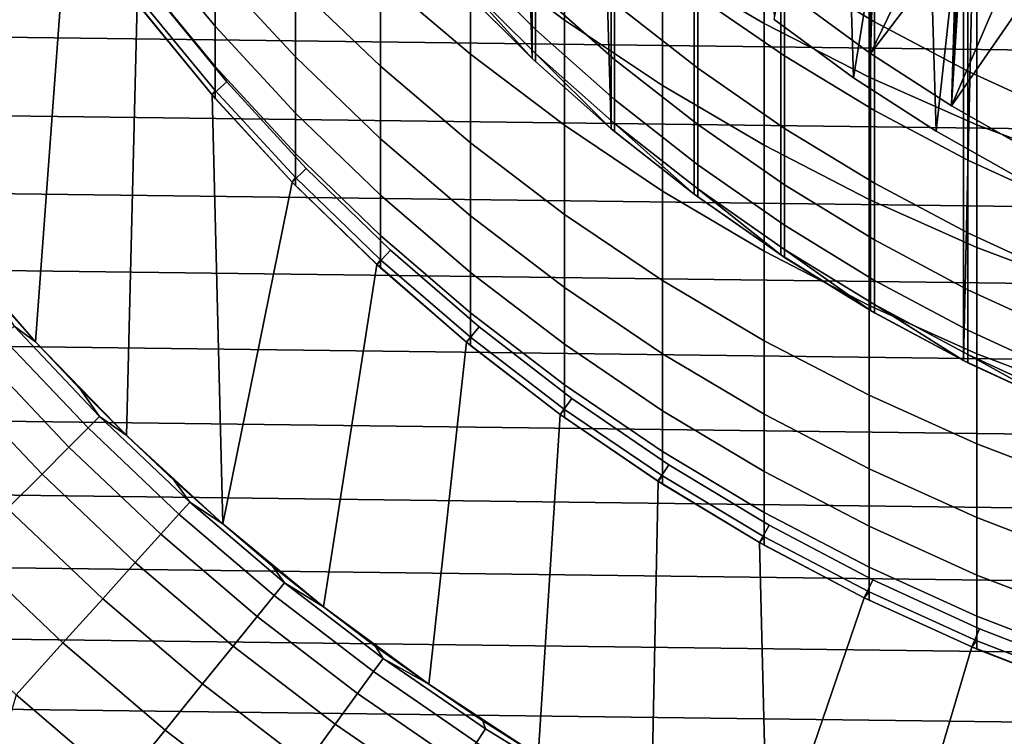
# Model space of a CAD drawing. Header units: metres. Extents: x -28 to 70, y -218 to 28.
# Tile 13 of 256: x -8.91 to -3.92, y -210.12 to -206.5. Entities that reach past the tile are written whole.
import ezdxf

# ---------------------------------------------------------------- set-up
doc = ezdxf.new("R2010")
doc.units = ezdxf.units.M
doc.layers.add('solid_10_261_432_XXX', color=7, linetype='CONTINUOUS')

msp = doc.modelspace()

# ---------------------------------------------------------------- linework, layer by layer
at = {"layer": 'solid_10_261_432_XXX'}
for points in [[(-4.6, -207.967438, 346.299988), (-4.128985, -208.221405, 346.299988), (-4.128985, -191.778595, 346.299988), (-4.6, -192.032562, 346.299988)], [(-3.947367, -200.144165, 346.299988), (-4.128985, -191.778595, 346.299988), (-4.128985, -208.221405, 346.299988)], [(-5.05545, -207.686508, 346.299988), (-4.6, -207.967438, 346.299988), (-4.6, -192.032562, 346.299988), (-5.05545, -192.313492, 346.299988)], [(-5.493889, -207.379517, 346.299988), (-5.05545, -207.686508, 346.299988), (-5.05545, -192.313492, 346.299988), (-5.493889, -192.620483, 346.299988)], [(-5.913597, -207.047653, 346.299988), (-5.493889, -207.379517, 346.299988), (-5.493889, -192.620483, 346.299988), (-5.913597, -192.952347, 346.299988)], [(-3.385863, -207.523193, 328.299988), (-3.834031, -192.695023, 328.299988), (-4.267987, -192.939774, 328.299988), (-3.834031, -207.304977, 328.299988)], [(-4.601261, -206.666214, 340.299988), (-4.190503, -193.068207, 340.299988), (-3.764229, -192.827789, 340.299988), (-4.190503, -206.931793, 340.299988)], [(-3.947367, -199.855835, 340.299988), (-4.190503, -206.931793, 340.299988), (-3.764229, -192.827789, 340.299988)], [(-5.913597, -207.047653, 346.299988), (-5.913597, -192.952347, 346.299988), (-6.313457, -193.308197, 346.299988)], [(-3.834031, -207.304977, 328.299988), (-4.267987, -192.939774, 328.299988), (-4.686577, -193.210419, 328.299988), (-4.267987, -207.060226, 328.299988)], [(-4.99549, -206.376129, 340.299988), (-4.601261, -193.333786, 340.299988), (-4.190503, -193.068207, 340.299988), (-4.601261, -206.666214, 340.299988)], [(-4.267987, -207.060226, 328.299988), (-4.686577, -193.210419, 328.299988), (-5.087894, -193.505707, 328.299988), (-4.686577, -206.789581, 328.299988)], [(-6.313457, -206.691803, 346.299988), (-6.313457, -193.308197, 346.299988), (-6.691805, -193.686539, 346.299988)], [(-5.913597, -207.047653, 346.299988), (-6.313457, -193.308197, 346.299988), (-6.313457, -206.691803, 346.299988)], [(-4.686577, -206.789581, 328.299988), (-5.087894, -193.505707, 328.299988), (-5.470763, -193.824783, 328.299988), (-5.087894, -206.494293, 328.299988)], [(-6.313457, -206.691803, 346.299988), (-6.691805, -193.686539, 346.299988), (-6.691805, -206.313461, 346.299988)], [(-3.947367, -199.855835, 340.299988), (-3.947367, -200.144165, 340.299988), (-4.190503, -206.931793, 340.299988)], [(-3.947367, -200.144165, 340.299988), (-3.926296, -200.432068, 340.299988), (-4.190503, -206.931793, 340.299988)], [(-3.926296, -200.432068, 346.299988), (-3.947367, -200.144165, 346.299988), (-4.128985, -208.221405, 346.299988), (-3.643899, -208.447601, 346.299988)], [(-3.926296, -200.432068, 340.299988), (-3.884301, -200.717422, 340.299988), (-4.190503, -206.931793, 340.299988)], [(-3.884301, -200.717422, 346.299988), (-3.926296, -200.432068, 346.299988), (-3.643899, -208.447601, 346.299988)], [(-3.884301, -200.717422, 340.299988), (-3.821566, -200.999054, 340.299988), (-4.190503, -206.931793, 340.299988)], [(-3.738421, -201.275421, 340.299988), (-3.764229, -207.172211, 340.299988), (-4.190503, -206.931793, 340.299988), (-3.821566, -200.999054, 340.299988)], [(-4.46203, -205.393539, 330.299988), (-4.686481, -206.789658, 330.299988), (-5.087983, -206.494217, 330.299988), (-4.79177, -205.102829, 330.299988)], [(-8.667448, -205.926666, 327), (-8.991666, -205.422165, 327), (-9.263, -207.628677, 327), (-8.82868, -208.12738, 327)], [(-4.114472, -205.663132, 330.299988), (-4.26809, -207.060165, 330.299988), (-4.686481, -206.789658, 330.299988), (-4.46203, -205.393539, 330.299988)], [(-6.627111, -205.526917, 409.449127), (-6.627111, -206.138489, 406.53244), (-6.150862, -206.497116, 406.602478), (-6.150862, -205.883484, 409.529053)], [(-5.65451, -205.516693, 412.520447), (-5.65451, -206.212906, 409.602875), (-5.139678, -206.514099, 409.67038), (-5.139678, -205.815933, 412.596222)], [(-4.995481, -206.376144, 337.799988), (-4.601263, -206.666214, 337.799988), (-4.114469, -205.663132, 336.700012), (-4.29038, -205.531067, 336.700012)], [(-4.061356, -205.544189, 415.64505), (-4.061356, -206.326477, 412.725525), (-3.501391, -206.536118, 412.778625), (-3.501391, -205.752289, 415.703888)], [(15.980237, -206.495728, 225.5), (-16.138878, -206.090897, 225.5), (-16.28726, -205.68222, 225.5), (16.138878, -206.090897, 225.5)], [(-4.601263, -206.666214, 337.799988), (-3.93452, -205.789612, 336.700012), (-4.114469, -205.663132, 336.700012)], [(-3.750812, -205.910278, 330.299988), (-3.833928, -207.305038, 330.299988), (-4.26809, -207.060165, 330.299988), (-4.114472, -205.663132, 330.299988)], [(-4.57959, -205.976334, 406.500763), (-4.57959, -206.506485, 403.572784), (-5.036238, -206.23024, 403.526703), (-5.036238, -205.701447, 406.447052)], [(-8.301037, -205.783875, 397.508148), (-8.301037, -206.06633, 394.588898), (-7.920033, -206.528595, 394.627197), (-7.920033, -206.244919, 397.559174)], [(-7.0817, -205.753738, 406.457275), (-7.0817, -206.282791, 403.535461), (-6.627111, -206.669464, 403.599976), (-6.627111, -206.138489, 406.53244)], [(-5.139678, -205.815933, 412.596222), (-5.139678, -206.514099, 409.67038), (-4.608047, -206.786102, 409.731323), (-4.608047, -206.086151, 412.664673)], [(-4.601263, -206.666214, 337.799988), (-4.190511, -206.931778, 337.799988), (-3.750821, -205.910278, 336.700012), (-3.93452, -205.789612, 336.700012)], [(-7.920033, -205.880569, 400.482239), (-7.920033, -206.244919, 397.559174), (-7.513144, -206.683578, 397.607727), (-7.513144, -206.317719, 400.542847)], [(-7.513144, -205.871124, 403.466766), (-7.513144, -206.317719, 400.542847), (-7.0817, -206.731125, 400.600159), (-7.0817, -206.282791, 403.535461)], [(-6.150862, -205.883484, 409.529053), (-6.150862, -206.497116, 406.602478), (-5.65451, -206.828445, 406.667206), (-5.65451, -206.212906, 409.602875)], [(-8.314981, -206.411789, 327), (-8.667448, -205.926666, 327), (-8.82868, -208.12738, 327), (-8.367581, -208.601379, 327)], [(-5.036238, -206.23024, 403.526703), (-5.036238, -206.678345, 400.592865), (-5.475811, -206.375076, 400.550812), (-5.475811, -205.928238, 403.476288)], [(-4.190511, -206.931778, 337.799988), (-3.563346, -206.025162, 336.700012), (-3.750821, -205.910278, 336.700012)], [(-6.297833, -206.342056, 394.611755), (-6.297833, -206.544479, 391.678223), (-6.677495, -206.16713, 391.65741), (-6.677495, -205.965424, 394.580536)], [(-4.107415, -206.224655, 406.549255), (-4.107415, -206.756058, 403.614441), (-4.57959, -206.506485, 403.572784), (-4.57959, -205.976334, 406.500763)], [(-4.190511, -206.931778, 337.799988), (-3.764219, -207.172211, 337.799988), (-3.372288, -206.13414, 336.700012), (-3.563346, -206.025162, 336.700012)], [(-8.301037, -206.06633, 394.588898), (-8.301037, -206.268219, 391.662994), (-7.920033, -206.731384, 391.688538), (-7.920033, -206.528595, 394.627197)], [(-5.896819, -206.411896, 397.577667), (-5.896819, -206.69603, 394.641083), (-6.297833, -206.342056, 394.611755), (-6.297833, -206.058868, 397.538605)], [(-5.475811, -206.375076, 400.550812), (-5.475811, -206.741135, 397.614105), (-5.896819, -206.411896, 397.577667), (-5.896819, -206.046967, 400.50531)], [(15.811432, -206.896454, 225.5), (-15.980238, -206.495728, 225.5), (-16.138878, -206.090897, 225.5), (15.980237, -206.495728, 225.5)], [(-4.608047, -206.086151, 412.664673), (-4.608047, -206.786102, 409.731323), (-4.061356, -207.028015, 409.785553), (-4.061356, -206.326477, 412.725525)], [(-6.297833, -206.544479, 391.678223), (-6.297833, -206.666, 388.740234), (-6.677495, -206.288223, 388.729828), (-6.677495, -206.16713, 391.65741)], [(-6.627111, -206.138489, 406.53244), (-6.627111, -206.669464, 403.599976), (-6.150862, -207.029877, 403.660126), (-6.150862, -206.497116, 406.602478)], [(-5.65451, -206.212906, 409.602875), (-5.65451, -206.828445, 406.667206), (-5.139678, -207.131393, 406.726379), (-5.139678, -206.514099, 409.67038)], [(-4.57959, -206.506485, 403.572784), (-4.57959, -206.955765, 400.631317), (-5.036238, -206.678345, 400.592865), (-5.036238, -206.23024, 403.526703)], [(-3.621314, -206.445587, 406.592407), (-3.621314, -206.978088, 403.651489), (-4.107415, -206.756058, 403.614441), (-4.107415, -206.224655, 406.549255)], [(-8.301037, -206.268219, 391.662994), (-8.301037, -206.38942, 388.732605), (-7.920033, -206.853119, 388.745392), (-7.920033, -206.731384, 391.688538)], [(-7.920033, -206.244919, 397.559174), (-7.920033, -206.528595, 394.627197), (-7.513144, -206.96843, 394.663666), (-7.513144, -206.683578, 397.607727)], [(-7.0817, -206.282791, 403.535461), (-7.0817, -206.731125, 400.600159), (-6.627111, -207.119431, 400.654022), (-6.627111, -206.669464, 403.599976)], [(-7.513144, -206.317719, 400.542847), (-7.513144, -206.683578, 397.607727), (-7.0817, -207.098404, 397.653656), (-7.0817, -206.731125, 400.600159)], [(-6.313457, -206.691803, 346.299988), (-6.691805, -206.313461, 346.299988), (-6.691837, -206.313416, 385.799988), (-6.677495, -206.328583, 385.799988)], [(-6.313423, -206.691833, 385.799988), (-6.677495, -206.328583, 385.799988), (-6.677495, -206.288223, 388.729828)], [(-6.297833, -206.666, 388.740234), (-6.297833, -206.706512, 385.799988), (-6.313423, -206.691833, 385.799988), (-6.677495, -206.288223, 388.729828)], [(-6.313457, -206.691803, 346.299988), (-6.677495, -206.328583, 385.799988), (-6.313423, -206.691833, 385.799988)], [(-4.061356, -206.326477, 412.725525), (-4.061356, -207.028015, 409.785553), (-3.501391, -207.239044, 409.832825), (-3.501391, -206.536118, 412.778625)], [(-8.235774, -206.350754, 346.299988), (-7.859808, -206.810532, 346.299988), (-7.935362, -206.876053, 346.399994), (-8.314992, -206.411774, 346.399994)], [(-7.859808, -206.810532, 346.299988), (-8.235774, -206.350754, 346.299988), (-8.314992, -206.411774, 346.200012), (-7.935362, -206.876053, 346.200012)], [(-5.896819, -206.69603, 394.641083), (-5.896819, -206.899124, 391.697784), (-6.297833, -206.544479, 391.678223), (-6.297833, -206.342056, 394.611755)], [(-5.036238, -206.678345, 400.592865), (-5.036238, -207.045456, 397.647797), (-5.475811, -206.741135, 397.614105), (-5.475811, -206.375076, 400.550812)], [(-4.601263, -206.666214, 337.799988), (-4.995481, -206.376144, 337.799988), (-4.99549, -206.376129, 340.299988), (-4.601261, -206.666214, 340.299988)], [(-7.935368, -206.876038, 327), (-8.314981, -206.411789, 327), (-8.367581, -208.601379, 327), (-7.881015, -209.049286, 327)], [(-8.314992, -206.411774, 346.399994), (-7.935362, -206.876053, 346.399994), (-8.301037, -206.42984, 385.799988), (-8.314974, -206.411804, 385.799988)], [(-8.314981, -206.411789, 327), (-7.935368, -206.876038, 327), (-7.935362, -206.876053, 346.200012), (-8.314992, -206.411774, 346.200012)], [(-8.301037, -206.38942, 388.732605), (-8.301037, -206.42984, 385.799988), (-7.93537, -206.876038, 385.799988), (-7.920033, -206.853119, 388.745392)], [(-7.935362, -206.876053, 346.399994), (-7.93537, -206.876038, 385.799988), (-8.301037, -206.42984, 385.799988)], [(-5.475811, -206.741135, 397.614105), (-5.475811, -207.026138, 394.668427), (-5.896819, -206.69603, 394.641083), (-5.896819, -206.411896, 397.577667)], [(15.632599, -207.292755, 225.5), (-15.811433, -206.896454, 225.5), (-15.980238, -206.495728, 225.5), (15.811432, -206.896454, 225.5)], [(-7.920033, -206.528595, 394.627197), (-7.920033, -206.731384, 391.688538), (-7.513144, -207.172043, 391.71286), (-7.513144, -206.96843, 394.663666)], [(-6.150862, -206.497116, 406.602478), (-6.150862, -207.029877, 403.660126), (-5.65451, -207.362869, 403.715698), (-5.65451, -206.828445, 406.667206)], [(-5.139678, -206.514099, 409.67038), (-5.139678, -207.131393, 406.726379), (-4.608047, -207.404968, 406.779816), (-4.608047, -206.786102, 409.731323)], [(-4.686577, -206.789581, 328.299988), (-5.087894, -206.494293, 328.299988), (-5.087983, -206.494217, 330.299988), (-4.686481, -206.789658, 330.299988)], [(-4.107415, -206.756058, 403.614441), (-4.107415, -207.20639, 400.666077), (-4.57959, -206.955765, 400.631317), (-4.57959, -206.506485, 403.572784)], [(-5.896819, -206.899124, 391.697784), (-5.896819, -207.021042, 388.75), (-6.297833, -206.666, 388.740234), (-6.297833, -206.544479, 391.678223)], [(-6.627111, -206.669464, 403.599976), (-6.627111, -207.119431, 400.654022), (-6.150862, -207.481369, 400.704224), (-6.150862, -207.029877, 403.660126)], [(-5.913646, -207.047607, 385.799988), (-6.297833, -206.706512, 385.799988), (-6.297833, -206.666, 388.740234)], [(-5.896819, -207.021042, 388.75), (-5.896819, -207.061691, 385.799988), (-5.913646, -207.047607, 385.799988), (-6.297833, -206.666, 388.740234)], [(-4.57959, -206.955765, 400.631317), (-4.57959, -207.323822, 397.678589), (-5.036238, -207.045456, 397.647797), (-5.036238, -206.678345, 400.592865)], [(-4.190511, -206.931778, 337.799988), (-4.601263, -206.666214, 337.799988), (-4.601261, -206.666214, 340.299988), (-4.190503, -206.931793, 340.299988)], [(-7.920033, -206.731384, 391.688538), (-7.920033, -206.853119, 388.745392), (-7.513144, -207.294281, 388.757538), (-7.513144, -207.172043, 391.71286)], [(-7.513144, -206.683578, 397.607727), (-7.513144, -206.96843, 394.663666), (-7.0817, -207.384354, 394.69812), (-7.0817, -207.098404, 397.653656)], [(-7.0817, -206.731125, 400.600159), (-7.0817, -207.098404, 397.653656), (-6.627111, -207.488052, 397.696777), (-6.627111, -207.119431, 400.654022)], [(-6.313457, -206.691803, 346.299988), (-6.313423, -206.691833, 385.799988), (-6.297833, -206.706512, 385.799988)], [(-5.913597, -207.047653, 346.299988), (-6.313457, -206.691803, 346.299988), (-6.297833, -206.706512, 385.799988), (-5.913646, -207.047607, 385.799988)], [(-5.475811, -207.026138, 394.668427), (-5.475811, -207.229858, 391.716034), (-5.896819, -206.899124, 391.697784), (-5.896819, -206.69603, 394.641083)], [(-5.036238, -207.045456, 397.647797), (-5.036238, -207.331268, 394.693726), (-5.475811, -207.026138, 394.668427), (-5.475811, -206.741135, 397.614105)], [(-3.621314, -206.978088, 403.651489), (-3.621314, -207.429367, 400.696991), (-4.107415, -207.20639, 400.666077), (-4.107415, -206.756058, 403.614441)], [(-7.859808, -206.810532, 346.299988), (-7.458125, -207.248199, 346.299988), (-7.52991, -207.317825, 346.399994), (-7.935362, -206.876053, 346.399994)], [(-7.458125, -207.248199, 346.299988), (-7.859808, -206.810532, 346.299988), (-7.935362, -206.876053, 346.200012), (-7.52991, -207.317825, 346.200012)], [(-5.65451, -206.828445, 406.667206), (-5.65451, -207.362869, 403.715698), (-5.139678, -207.667328, 403.76651), (-5.139678, -207.131393, 406.726379)], [(-4.267987, -207.060226, 328.299988), (-4.686577, -206.789581, 328.299988), (-4.686481, -206.789658, 330.299988), (-4.26809, -207.060165, 330.299988)], [(-4.608047, -206.786102, 409.731323), (-4.608047, -207.404968, 406.779816), (-4.061356, -207.648285, 406.827332), (-4.061356, -207.028015, 409.785553)], [(-7.93537, -206.876038, 385.799988), (-7.920033, -206.893692, 385.799988), (-7.920033, -206.853119, 388.745392)], [(-7.935362, -206.876053, 346.399994), (-7.52991, -207.317825, 346.399994), (-7.920033, -206.893692, 385.799988), (-7.93537, -206.876038, 385.799988)], [(-7.935368, -206.876038, 327), (-7.529878, -207.317856, 327), (-7.52991, -207.317825, 346.200012), (-7.935362, -206.876053, 346.200012)], [(-7.529878, -207.317856, 327), (-7.935368, -206.876038, 327), (-7.881015, -209.049286, 327)], [(-7.920033, -206.853119, 388.745392), (-7.920033, -206.893692, 385.799988), (-7.529884, -207.317841, 385.799988), (-7.513144, -207.294281, 388.757538)], [(15.443833, -207.684433, 225.5), (-15.632599, -207.292755, 225.5), (-15.811433, -206.896454, 225.5), (15.632599, -207.292755, 225.5)], [(-7.52991, -207.317825, 346.399994), (-7.529884, -207.317841, 385.799988), (-7.920033, -206.893692, 385.799988)], [(-5.475811, -207.229858, 391.716034), (-5.475811, -207.352158, 388.759155), (-5.896819, -207.021042, 388.75), (-5.896819, -206.899124, 391.697784)], [(-3.764219, -207.172211, 337.799988), (-4.190511, -206.931778, 337.799988), (-4.190503, -206.931793, 340.299988), (-3.764229, -207.172211, 340.299988)], [(-7.513144, -206.96843, 394.663666), (-7.513144, -207.172043, 391.71286), (-7.0817, -207.58876, 391.73584), (-7.0817, -207.384354, 394.69812)], [(-4.107415, -207.20639, 400.666077), (-4.107415, -207.575302, 397.706421), (-4.57959, -207.323822, 397.678589), (-4.57959, -206.955765, 400.631317)], [(-6.150862, -207.029877, 403.660126), (-6.150862, -207.481369, 400.704224), (-5.65451, -207.81575, 400.75058), (-5.65451, -207.362869, 403.715698)], [(-5.493859, -207.379532, 385.799988), (-5.896819, -207.061691, 385.799988), (-5.896819, -207.021042, 388.75)], [(-5.475811, -207.352158, 388.759155), (-5.475811, -207.392929, 385.799988), (-5.493859, -207.379532, 385.799988), (-5.896819, -207.021042, 388.75)], [(-5.036238, -207.331268, 394.693726), (-5.036238, -207.535568, 391.73291), (-5.475811, -207.229858, 391.716034), (-5.475811, -207.026138, 394.668427)], [(-4.061356, -207.028015, 409.785553), (-4.061356, -207.648285, 406.827332), (-3.501391, -207.860535, 406.868805), (-3.501391, -207.239044, 409.832825)], [(-5.913597, -207.047653, 346.299988), (-5.913646, -207.047607, 385.799988), (-5.896819, -207.061691, 385.799988)], [(-5.493889, -207.379517, 346.299988), (-5.913597, -207.047653, 346.299988), (-5.896819, -207.061691, 385.799988), (-5.493859, -207.379532, 385.799988)], [(-4.57959, -207.323822, 397.678589), (-4.57959, -207.610382, 394.716858), (-5.036238, -207.331268, 394.693726), (-5.036238, -207.045456, 397.647797)], [(-3.834031, -207.304977, 328.299988), (-4.267987, -207.060226, 328.299988), (-4.26809, -207.060165, 330.299988), (-3.833928, -207.305038, 330.299988)], [(-7.0817, -207.098404, 397.653656), (-7.0817, -207.384354, 394.69812), (-6.627111, -207.77504, 394.730499), (-6.627111, -207.488052, 397.696777)], [(-6.627111, -207.119431, 400.654022), (-6.627111, -207.488052, 397.696777), (-6.150862, -207.851227, 397.736969), (-6.150862, -207.481369, 400.704224)], [(-5.139678, -207.131393, 406.726379), (-5.139678, -207.667328, 403.76651), (-4.608047, -207.942276, 403.812378), (-4.608047, -207.404968, 406.779816)], [(-7.513144, -207.172043, 391.71286), (-7.513144, -207.294281, 388.757538), (-7.0817, -207.711472, 388.769043), (-7.0817, -207.58876, 391.73584)], [(-5.036238, -207.535568, 391.73291), (-5.036238, -207.658218, 388.767578), (-5.475811, -207.352158, 388.759155), (-5.475811, -207.229858, 391.716034)], [(-3.621314, -207.429367, 400.696991), (-3.621314, -207.799042, 397.731201), (-4.107415, -207.575302, 397.706421), (-4.107415, -207.20639, 400.666077)], [(-7.458125, -207.248199, 346.299988), (-7.032276, -207.662048, 346.299988), (-7.0998, -207.735809, 346.399994), (-7.52991, -207.317825, 346.399994)], [(-7.032276, -207.662048, 346.299988), (-7.458125, -207.248199, 346.299988), (-7.52991, -207.317825, 346.200012), (-7.0998, -207.735809, 346.200012)], [(15.245238, -208.071259, 225.5), (-15.443832, -207.684433, 225.5), (-15.632599, -207.292755, 225.5), (15.443833, -207.684433, 225.5)], [(-7.099844, -207.735779, 327), (-7.529878, -207.317856, 327), (-7.881015, -209.049286, 327), (-7.370564, -209.469681, 327)], [(-7.52991, -207.317825, 346.399994), (-7.0998, -207.735809, 346.399994), (-7.513144, -207.335022, 385.799988), (-7.529884, -207.317841, 385.799988)], [(-7.529878, -207.317856, 327), (-7.099844, -207.735779, 327), (-7.0998, -207.735809, 346.200012), (-7.52991, -207.317825, 346.200012)], [(-7.529884, -207.317841, 385.799988), (-7.513144, -207.335022, 385.799988), (-7.513144, -207.294281, 388.757538)], [(-7.513144, -207.294281, 388.757538), (-7.513144, -207.335022, 385.799988), (-7.099836, -207.735779, 385.799988), (-7.0817, -207.711472, 388.769043)], [(-4.107415, -207.575302, 397.706421), (-4.107415, -207.862534, 394.737732), (-4.57959, -207.610382, 394.716858), (-4.57959, -207.323822, 397.678589)], [(-7.0998, -207.735809, 346.399994), (-7.099836, -207.735779, 385.799988), (-7.513144, -207.335022, 385.799988)], [(-5.65451, -207.362869, 403.715698), (-5.65451, -207.81575, 400.75058), (-5.139678, -208.121506, 400.792969), (-5.139678, -207.667328, 403.76651)], [(-5.493889, -207.379517, 346.299988), (-5.493859, -207.379532, 385.799988), (-5.475811, -207.392929, 385.799988)], [(-5.05545, -207.686508, 346.299988), (-5.493889, -207.379517, 346.299988), (-5.475811, -207.392929, 385.799988), (-5.055482, -207.686493, 385.799988)], [(-5.055482, -207.686493, 385.799988), (-5.475811, -207.392929, 385.799988), (-5.475811, -207.352158, 388.759155)], [(-5.036238, -207.658218, 388.767578), (-5.036238, -207.699112, 385.799988), (-5.055482, -207.686493, 385.799988), (-5.475811, -207.352158, 388.759155)], [(-4.57959, -207.610382, 394.716858), (-4.57959, -207.815216, 391.748322), (-5.036238, -207.535568, 391.73291), (-5.036238, -207.331268, 394.693726)], [(-7.0817, -207.384354, 394.69812), (-7.0817, -207.58876, 391.73584), (-6.627111, -207.980194, 391.757446), (-6.627111, -207.77504, 394.730499)], [(-4.608047, -207.404968, 406.779816), (-4.608047, -207.942276, 403.812378), (-4.061356, -208.186813, 403.85318), (-4.061356, -207.648285, 406.827332)], [(-6.627111, -207.488052, 397.696777), (-6.627111, -207.77504, 394.730499), (-6.150862, -208.139191, 394.760681), (-6.150862, -207.851227, 397.736969)], [(-6.150862, -207.481369, 400.704224), (-6.150862, -207.851227, 397.736969), (-5.65451, -208.186768, 397.774109), (-5.65451, -207.81575, 400.75058)], [(-4.57959, -207.815216, 391.748322), (-4.57959, -207.938187, 388.775299), (-5.036238, -207.658218, 388.767578), (-5.036238, -207.535568, 391.73291)], [(-3.621314, -207.799042, 397.731201), (-3.621314, -208.086868, 394.756348), (-4.107415, -207.862534, 394.737732), (-4.107415, -207.575302, 397.706421)], [(-8.82868, -208.12738, 327), (-9.263, -207.628677, 327), (-9.049279, -207.881027, 310.857483), (-8.828687, -208.12738, 310.857483)], [(-7.0817, -207.58876, 391.73584), (-7.0817, -207.711472, 388.769043), (-6.627111, -208.103348, 388.779846), (-6.627111, -207.980194, 391.757446)], [(-4.107415, -207.862534, 394.737732), (-4.107415, -208.067856, 391.762268), (-4.57959, -207.815216, 391.748322), (-4.57959, -207.610382, 394.716858)], [(-7.032276, -207.662048, 346.299988), (-6.583268, -208.051117, 346.299988), (-6.646664, -208.128464, 346.399994), (-7.0998, -207.735809, 346.399994)], [(-6.583268, -208.051117, 346.299988), (-7.032276, -207.662048, 346.299988), (-7.0998, -207.735809, 346.200012), (-6.646664, -208.128464, 346.200012)], [(-5.139678, -207.667328, 403.76651), (-5.139678, -208.121506, 400.792969), (-4.608047, -208.397614, 400.831268), (-4.608047, -207.942276, 403.812378)], [(-4.6, -207.967438, 385.799988), (-5.036238, -207.699112, 385.799988), (-5.036238, -207.658218, 388.767578)], [(-4.57959, -207.938187, 388.775299), (-4.57959, -207.979187, 385.799988), (-4.6, -207.967438, 385.799988), (-5.036238, -207.658218, 388.767578)], [(-4.061356, -207.648285, 406.827332), (-4.061356, -208.186813, 403.85318), (-3.501391, -208.400131, 403.888794), (-3.501391, -207.860535, 406.868805)], [(15.036974, -208.452927, 225.5), (-15.245236, -208.071259, 225.5), (-15.443832, -207.684433, 225.5), (15.245238, -208.071259, 225.5)], [(-7.099836, -207.735779, 385.799988), (-7.0817, -207.75238, 385.799988), (-7.0817, -207.711472, 388.769043)], [(-7.0817, -207.711472, 388.769043), (-7.0817, -207.75238, 385.799988), (-6.646631, -208.128494, 385.799988), (-6.627111, -208.103348, 388.779846)], [(-5.05545, -207.686508, 346.299988), (-5.055482, -207.686493, 385.799988), (-5.036238, -207.699112, 385.799988)], [(-4.6, -207.967438, 346.299988), (-5.05545, -207.686508, 346.299988), (-5.036238, -207.699112, 385.799988), (-4.6, -207.967438, 385.799988)], [(-6.646624, -208.128494, 327), (-7.099844, -207.735779, 327), (-7.370564, -209.469681, 327), (-6.837656, -209.861359, 327)], [(-7.099844, -207.735779, 327), (-6.646624, -208.128494, 327), (-6.646664, -208.128464, 346.200012), (-7.0998, -207.735809, 346.200012)], [(-7.0998, -207.735809, 346.399994), (-7.0817, -207.75238, 385.799988), (-7.099836, -207.735779, 385.799988)], [(-7.0998, -207.735809, 346.399994), (-6.646664, -208.128464, 346.399994), (-6.646631, -208.128494, 385.799988), (-7.0817, -207.75238, 385.799988)], [(-6.627111, -207.77504, 394.730499), (-6.627111, -207.980194, 391.757446), (-6.150862, -208.345047, 391.777557), (-6.150862, -208.139191, 394.760681)], [(-5.65451, -207.81575, 400.75058), (-5.65451, -208.186768, 397.774109), (-5.139678, -208.493576, 397.808075), (-5.139678, -208.121506, 400.792969)], [(-4.107415, -208.067856, 391.762268), (-4.107415, -208.191101, 388.782257), (-4.57959, -207.938187, 388.775299), (-4.57959, -207.815216, 391.748322)], [(-6.150862, -207.851227, 397.736969), (-6.150862, -208.139191, 394.760681), (-5.65451, -208.475632, 394.788544), (-5.65451, -208.186768, 397.774109)], [(-3.621314, -208.086868, 394.756348), (-3.621314, -208.292618, 391.774658), (-4.107415, -208.067856, 391.762268), (-4.107415, -207.862534, 394.737732)], [(-8.828687, -208.12738, 310.857483), (-9.049279, -207.881027, 310.857483), (-8.937983, -208.047791, 309.476868)], [(-4.608047, -207.942276, 403.812378), (-4.608047, -208.397614, 400.831268), (-4.061356, -208.643173, 400.865326), (-4.061356, -208.186813, 403.85318)], [(-4.6, -207.967438, 346.299988), (-4.6, -207.967438, 385.799988), (-4.57959, -207.979187, 385.799988)], [(-4.128985, -208.221405, 346.299988), (-4.6, -207.967438, 346.299988), (-4.57959, -207.979187, 385.799988), (-4.128953, -208.22142, 385.799988)], [(-4.128953, -208.22142, 385.799988), (-4.57959, -207.979187, 385.799988), (-4.57959, -207.938187, 388.775299)], [(-4.107415, -208.191101, 388.782257), (-4.107415, -208.232208, 385.799988), (-4.128953, -208.22142, 385.799988), (-4.57959, -207.938187, 388.775299)], [(-6.627111, -207.980194, 391.757446), (-6.627111, -208.103348, 388.779846), (-6.150862, -208.468613, 388.789917), (-6.150862, -208.345047, 391.777557)], [(14.819157, -208.829224, 225.5), (-15.036973, -208.452927, 225.5), (-15.245236, -208.071259, 225.5), (15.036974, -208.452927, 225.5)], [(-8.504544, -208.504547, 309.476868), (-8.937983, -208.047791, 309.476868), (-8.999254, -208.102966, 308.088684), (-8.562844, -208.562851, 308.088684)], [(-8.60139, -208.367569, 310.857483), (-8.828687, -208.12738, 310.857483), (-8.937983, -208.047791, 309.476868), (-8.504544, -208.504547, 309.476868)], [(-6.583268, -208.051117, 346.299988), (-6.113042, -208.413727, 346.299988), (-6.171685, -208.49472, 346.399994), (-6.646664, -208.128464, 346.399994)], [(-6.113042, -208.413727, 346.299988), (-6.583268, -208.051117, 346.299988), (-6.646664, -208.128464, 346.200012), (-6.171685, -208.49472, 346.200012)], [(-3.621314, -208.292618, 391.774658), (-3.621314, -208.416122, 388.788483), (-4.107415, -208.191101, 388.782257), (-4.107415, -208.067856, 391.762268)], [(-8.562844, -208.562851, 308.088684), (-8.999254, -208.102966, 308.088684), (-9.101458, -208.194992, 306.704865), (-8.660092, -208.660095, 306.704865)], [(-8.367581, -208.601379, 327), (-8.82868, -208.12738, 327), (-8.828687, -208.12738, 310.857483), (-8.60139, -208.367569, 310.857483)], [(-6.171745, -208.494675, 327), (-6.646624, -208.128494, 327), (-6.837656, -209.861359, 327), (-6.284105, -210.223007, 327)], [(-6.646664, -208.128464, 346.399994), (-6.171685, -208.49472, 346.399994), (-6.627111, -208.144409, 385.799988), (-6.646631, -208.128494, 385.799988)], [(-6.646624, -208.128494, 327), (-6.171745, -208.494675, 327), (-6.171685, -208.49472, 346.200012), (-6.646664, -208.128464, 346.200012)], [(-6.646631, -208.128494, 385.799988), (-6.627111, -208.144409, 385.799988), (-6.627111, -208.103348, 388.779846)], [(-6.627111, -208.103348, 388.779846), (-6.627111, -208.144409, 385.799988), (-6.171745, -208.494675, 385.799988), (-6.150862, -208.468613, 388.789917)], [(-5.139678, -208.121506, 400.792969), (-5.139678, -208.493576, 397.808075), (-4.608047, -208.77063, 397.838745), (-4.608047, -208.397614, 400.831268)], [(-6.171685, -208.49472, 346.399994), (-6.171745, -208.494675, 385.799988), (-6.627111, -208.144409, 385.799988)], [(-6.150862, -208.139191, 394.760681), (-6.150862, -208.345047, 391.777557), (-5.65451, -208.682114, 391.796173), (-5.65451, -208.475632, 394.788544)], [(-8.660092, -208.660095, 306.704865), (-9.101458, -208.194992, 306.704865), (-9.244432, -208.32373, 305.327637), (-8.796133, -208.796127, 305.327637)], [(-5.65451, -208.186768, 397.774109), (-5.65451, -208.475632, 394.788544), (-5.139678, -208.783249, 394.814026), (-5.139678, -208.493576, 397.808075)], [(-4.128985, -208.221405, 346.299988), (-4.128953, -208.22142, 385.799988), (-4.107415, -208.232208, 385.799988)], [(-3.643899, -208.447601, 346.299988), (-4.128985, -208.221405, 346.299988), (-4.107415, -208.232208, 385.799988), (-3.643934, -208.447586, 385.799988)], [(-3.643934, -208.447586, 385.799988), (-4.107415, -208.232208, 385.799988), (-4.107415, -208.191101, 388.782257)], [(-3.621314, -208.416122, 388.788483), (-3.621314, -208.457306, 385.799988), (-3.643934, -208.447586, 385.799988), (-4.107415, -208.191101, 388.782257)], [(-4.061356, -208.186813, 403.85318), (-4.061356, -208.643173, 400.865326), (-3.501391, -208.857391, 400.89502), (-3.501391, -208.400131, 403.888794)], [(-8.796133, -208.796127, 305.327637), (-9.244432, -208.32373, 305.327637), (-9.427951, -208.488968, 303.959106), (-8.970753, -208.970749, 303.959106)], [(-8.367561, -208.601395, 310.857483), (-8.60139, -208.367569, 310.857483), (-8.504544, -208.504547, 309.476868)], [(-8.367581, -208.601379, 327), (-8.60139, -208.367569, 310.857483), (-8.367561, -208.601395, 310.857483)], [(-6.150862, -208.345047, 391.777557), (-6.150862, -208.468613, 388.789917), (-5.65451, -208.806076, 388.799225), (-5.65451, -208.682114, 391.796173)], [(-6.113042, -208.413727, 346.299988), (-5.622622, -208.749069, 346.299988), (-5.676779, -208.83313, 346.399994), (-6.171685, -208.49472, 346.399994)], [(-5.622622, -208.749069, 346.299988), (-6.113042, -208.413727, 346.299988), (-6.171685, -208.49472, 346.200012), (-5.676779, -208.83313, 346.200012)], [(-4.608047, -208.397614, 400.831268), (-4.608047, -208.77063, 397.838745), (-4.061356, -209.017044, 397.865997), (-4.061356, -208.643173, 400.865326)], [(14.591901, -209.199936, 225.5), (-14.819156, -208.829224, 225.5), (-15.036973, -208.452927, 225.5), (14.819157, -208.829224, 225.5)], [(-6.171745, -208.494675, 385.799988), (-6.150862, -208.509811, 385.799988), (-6.150862, -208.468613, 388.789917)], [(-6.150862, -208.468613, 388.789917), (-6.150862, -208.509811, 385.799988), (-5.676729, -208.83316, 385.799988), (-5.65451, -208.806076, 388.799225)], [(-5.65451, -208.475632, 394.788544), (-5.65451, -208.682114, 391.796173), (-5.139678, -208.990326, 391.813171), (-5.139678, -208.783249, 394.814026)], [(-8.047795, -208.937988, 309.476868), (-8.504544, -208.504547, 309.476868), (-8.562844, -208.562851, 308.088684), (-8.102964, -208.999252, 308.088684)], [(-8.127378, -208.82869, 310.857483), (-8.367561, -208.601395, 310.857483), (-8.504544, -208.504547, 309.476868), (-8.047795, -208.937988, 309.476868)], [(-5.676735, -208.83316, 327), (-6.171745, -208.494675, 327), (-6.284105, -210.223007, 327), (-5.711369, -210.55368, 327)], [(-6.171685, -208.49472, 346.399994), (-6.150862, -208.509811, 385.799988), (-6.171745, -208.494675, 385.799988)], [(-6.171745, -208.494675, 327), (-5.676735, -208.83316, 327), (-5.676779, -208.83313, 346.200012), (-6.171685, -208.49472, 346.200012)], [(-6.171685, -208.49472, 346.399994), (-5.676779, -208.83313, 346.399994), (-5.676729, -208.83316, 385.799988), (-6.150862, -208.509811, 385.799988)], [(-5.139678, -208.493576, 397.808075), (-5.139678, -208.783249, 394.814026), (-4.608047, -209.06105, 394.837067), (-4.608047, -208.77063, 397.838745)], [(-8.102964, -208.999252, 308.088684), (-8.562844, -208.562851, 308.088684), (-8.660092, -208.660095, 306.704865), (-8.194989, -209.101456, 306.704865)], [(-8.367581, -208.601379, 327), (-8.367561, -208.601395, 310.857483), (-8.127378, -208.82869, 310.857483)], [(-7.881015, -209.049286, 327), (-8.367581, -208.601379, 327), (-8.127378, -208.82869, 310.857483), (-7.881024, -209.049286, 310.857483)], [(-8.194989, -209.101456, 306.704865), (-8.660092, -208.660095, 306.704865), (-8.796133, -208.796127, 305.327637), (-8.323724, -209.244431, 305.327637)], [(-4.061356, -208.643173, 400.865326), (-4.061356, -209.017044, 397.865997), (-3.501391, -209.231995, 397.889801), (-3.501391, -208.857391, 400.89502)], [(-5.65451, -208.682114, 391.796173), (-5.65451, -208.806076, 388.799225), (-5.139678, -209.114624, 388.807709), (-5.139678, -208.990326, 391.813171)], [(-5.622622, -208.749069, 346.299988), (-5.114068, -209.05574, 346.299988), (-5.163138, -209.142868, 346.399994), (-5.676779, -208.83313, 346.399994)], [(-5.114068, -209.05574, 346.299988), (-5.622622, -208.749069, 346.299988), (-5.676779, -208.83313, 346.200012), (-5.163138, -209.142868, 346.200012)], [(-4.608047, -208.77063, 397.838745), (-4.608047, -209.06105, 394.837067), (-4.061356, -209.308121, 394.857513), (-4.061356, -209.017044, 397.865997)], [(-8.323724, -209.244431, 305.327637), (-8.796133, -208.796127, 305.327637), (-8.970753, -208.970749, 303.959106), (-8.488965, -209.427948, 303.959106)], [(-5.676729, -208.83316, 385.799988), (-5.65451, -208.847397, 385.799988), (-5.65451, -208.806076, 388.799225)], [(-5.65451, -208.806076, 388.799225), (-5.65451, -208.847397, 385.799988), (-5.163196, -209.142838, 385.799988), (-5.139678, -209.114624, 388.807709)], [(-5.139678, -208.783249, 394.814026), (-5.139678, -208.990326, 391.813171), (-4.608047, -209.268646, 391.828522), (-4.608047, -209.06105, 394.837067)], [(14.355394, -209.564789, 225.5), (-14.591902, -209.199936, 225.5), (-14.819156, -208.829224, 225.5), (14.591901, -209.199936, 225.5)], [(-7.881024, -209.049286, 310.857483), (-8.127378, -208.82869, 310.857483), (-8.047795, -208.937988, 309.476868)], [(-5.163186, -209.142838, 327), (-5.676735, -208.83316, 327), (-5.711369, -210.55368, 327), (-5.121324, -210.85228, 327)], [(-5.676779, -208.83313, 346.399994), (-5.163138, -209.142868, 346.399994), (-5.65451, -208.847397, 385.799988), (-5.676729, -208.83316, 385.799988)], [(-5.676735, -208.83316, 327), (-5.163186, -209.142838, 327), (-5.163138, -209.142868, 346.200012), (-5.676779, -208.83313, 346.200012)], [(-5.163138, -209.142868, 346.399994), (-5.163196, -209.142838, 385.799988), (-5.65451, -208.847397, 385.799988)], [(-8.488965, -209.427948, 303.959106), (-8.970753, -208.970749, 303.959106), (-9.183675, -209.18367, 302.601471), (-8.690453, -209.651718, 302.601471)], [(-7.568988, -209.346924, 309.476868), (-8.047795, -208.937988, 309.476868), (-8.102964, -208.999252, 308.088684), (-7.620875, -209.410995, 308.088684)], [(-7.628685, -209.263, 310.857483), (-7.881024, -209.049286, 310.857483), (-8.047795, -208.937988, 309.476868), (-7.568988, -209.346924, 309.476868)], [(-7.620875, -209.410995, 308.088684), (-8.102964, -208.999252, 308.088684), (-8.194989, -209.101456, 306.704865), (-7.707425, -209.517883, 306.704865)], [(-5.139678, -208.990326, 391.813171), (-5.139678, -209.114624, 388.807709), (-4.608047, -209.393265, 388.815399), (-4.608047, -209.268646, 391.828522)], [(-4.061356, -209.017044, 397.865997), (-4.061356, -209.308121, 394.857513), (-3.501391, -209.523636, 394.875397), (-3.501391, -209.231995, 397.889801)], [(-7.881015, -209.049286, 327), (-7.881024, -209.049286, 310.857483), (-7.628685, -209.263, 310.857483)], [(-7.370564, -209.469681, 327), (-7.881015, -209.049286, 327), (-7.628685, -209.263, 310.857483), (-7.370553, -209.469681, 310.857483)], [(-5.114068, -209.05574, 346.299988), (-4.5887, -209.332947, 346.299988), (-4.632888, -209.422653, 346.399994), (-5.163138, -209.142868, 346.399994)], [(-4.5887, -209.332947, 346.299988), (-5.114068, -209.05574, 346.299988), (-5.163138, -209.142868, 346.200012), (-4.632888, -209.422653, 346.200012)], [(-4.608047, -209.06105, 394.837067), (-4.608047, -209.268646, 391.828522), (-4.061356, -209.51619, 391.842163), (-4.061356, -209.308121, 394.857513)], [(-7.707425, -209.517883, 306.704865), (-8.194989, -209.101456, 306.704865), (-8.323724, -209.244431, 305.327637), (-7.8285, -209.667389, 305.327637)], [(-5.163196, -209.142838, 385.799988), (-5.139678, -209.156082, 385.799988), (-5.139678, -209.114624, 388.807709)], [(-5.139678, -209.114624, 388.807709), (-5.139678, -209.156082, 385.799988), (-4.632822, -209.422684, 385.799988), (-4.608047, -209.393265, 388.815399)], [(-5.163138, -209.142868, 346.399994), (-5.139678, -209.156082, 385.799988), (-5.163196, -209.142838, 385.799988)], [(-5.163186, -209.142838, 327), (-4.632829, -209.422684, 327), (-4.632888, -209.422653, 346.200012), (-5.163138, -209.142868, 346.200012)], [(-4.632829, -209.422684, 327), (-5.163186, -209.142838, 327), (-5.121324, -210.85228, 327)], [(-5.163138, -209.142868, 346.399994), (-4.632888, -209.422653, 346.399994), (-4.632822, -209.422684, 385.799988), (-5.139678, -209.156082, 385.799988)], [(14.109774, -209.923553, 225.5), (-14.355396, -209.564789, 225.5), (-14.591902, -209.199936, 225.5), (14.355394, -209.564789, 225.5)], [(-8.690453, -209.651718, 302.601471), (-9.183675, -209.18367, 302.601471), (-9.434565, -209.43457, 301.256866), (-8.927868, -209.915405, 301.256866)], [(-7.8285, -209.667389, 305.327637), (-8.323724, -209.244431, 305.327637), (-8.488965, -209.427948, 303.959106), (-7.983911, -209.859314, 303.959106)], [(-7.370553, -209.469681, 310.857483), (-7.628685, -209.263, 310.857483), (-7.568988, -209.346924, 309.476868)], [(-4.608047, -209.268646, 391.828522), (-4.608047, -209.393265, 388.815399), (-4.061356, -209.641098, 388.822235), (-4.061356, -209.51619, 391.842163)], [(-4.061356, -209.308121, 394.857513), (-4.061356, -209.51619, 391.842163), (-3.501391, -209.732117, 391.854095), (-3.501391, -209.523636, 394.875397)], [(-7.069435, -209.73024, 309.476868), (-7.568988, -209.346924, 309.476868), (-7.620875, -209.410995, 308.088684), (-7.117898, -209.796951, 308.088684)], [(-7.106823, -209.669174, 310.857483), (-7.370553, -209.469681, 310.857483), (-7.568988, -209.346924, 309.476868), (-7.069435, -209.73024, 309.476868)], [(-4.5887, -209.332947, 346.299988), (-4.048389, -209.579697, 346.299988), (-4.087292, -209.671814, 346.399994), (-4.632888, -209.422653, 346.399994)], [(-4.048389, -209.579697, 346.299988), (-4.5887, -209.332947, 346.299988), (-4.632888, -209.422653, 346.200012), (-4.087292, -209.671814, 346.200012)], [(-7.117898, -209.796951, 308.088684), (-7.620875, -209.410995, 308.088684), (-7.707425, -209.517883, 306.704865), (-7.198735, -209.908203, 306.704865)], [(-4.087338, -209.671799, 327), (-4.632829, -209.422684, 327), (-5.121324, -210.85228, 327), (-4.515714, -211.117935, 327)], [(-4.632888, -209.422653, 346.399994), (-4.087292, -209.671814, 346.399994), (-4.608047, -209.43483, 385.799988), (-4.632822, -209.422684, 385.799988)], [(-4.632829, -209.422684, 327), (-4.087338, -209.671799, 327), (-4.087292, -209.671814, 346.200012), (-4.632888, -209.422653, 346.200012)], [(-4.632822, -209.422684, 385.799988), (-4.608047, -209.43483, 385.799988), (-4.608047, -209.393265, 388.815399)], [(-4.608047, -209.393265, 388.815399), (-4.608047, -209.43483, 385.799988), (-4.087336, -209.671799, 385.799988), (-4.061356, -209.641098, 388.822235)], [(-7.983911, -209.859314, 303.959106), (-8.488965, -209.427948, 303.959106), (-8.690453, -209.651718, 302.601471), (-8.17341, -210.093323, 302.601471)], [(-7.370564, -209.469681, 327), (-7.370553, -209.469681, 310.857483), (-7.106823, -209.669174, 310.857483)], [(-6.837656, -209.861359, 327), (-7.370564, -209.469681, 327), (-7.106823, -209.669174, 310.857483), (-6.837697, -209.861328, 310.857483)], [(-4.087292, -209.671814, 346.399994), (-4.087336, -209.671799, 385.799988), (-4.608047, -209.43483, 385.799988)], [(-7.198735, -209.908203, 306.704865), (-7.707425, -209.517883, 306.704865), (-7.8285, -209.667389, 305.327637), (-7.31182, -210.063858, 305.327637)], [(-4.061356, -209.51619, 391.842163), (-4.061356, -209.641098, 388.822235), (-3.501391, -209.857269, 388.828186), (-3.501391, -209.732117, 391.854095)], [(13.855166, -210.276031, 225.5), (-14.109776, -209.923538, 225.5), (-14.355396, -209.564789, 225.5), (14.109774, -209.923553, 225.5)], [(-4.048389, -209.579697, 346.299988), (-3.494956, -209.795166, 346.299988), (-3.528576, -209.889343, 346.399994), (-4.087292, -209.671814, 346.399994)], [(-3.494956, -209.795166, 346.299988), (-4.048389, -209.579697, 346.299988), (-4.087292, -209.671814, 346.200012), (-3.528576, -209.889343, 346.200012)], [(-8.17341, -210.093323, 302.601471), (-8.690453, -209.651718, 302.601471), (-8.927868, -209.915405, 301.256866), (-8.396701, -210.369064, 301.256866)], [(-7.31182, -210.063858, 305.327637), (-7.8285, -209.667389, 305.327637), (-7.983911, -209.859314, 303.959106), (-7.456973, -210.263641, 303.959106)], [(-6.837697, -209.861328, 310.857483), (-7.106823, -209.669174, 310.857483), (-7.069435, -209.73024, 309.476868)], [(-3.528507, -209.889374, 327), (-4.087338, -209.671799, 327), (-4.515714, -211.117935, 327), (-3.89635, -211.349823, 327)], [(-4.087338, -209.671799, 327), (-3.528507, -209.889374, 327), (-3.528576, -209.889343, 346.200012), (-4.087292, -209.671814, 346.200012)], [(-4.087336, -209.671799, 385.799988), (-4.061356, -209.682739, 385.799988), (-4.061356, -209.641098, 388.822235)], [(-4.087292, -209.671814, 346.399994), (-4.061356, -209.682739, 385.799988), (-4.087336, -209.671799, 385.799988)], [(-4.087292, -209.671814, 346.399994), (-3.528576, -209.889343, 346.399994), (-3.528519, -209.889359, 385.799988), (-4.061356, -209.682739, 385.799988)], [(-4.061356, -209.641098, 388.822235), (-4.061356, -209.682739, 385.799988), (-3.528519, -209.889359, 385.799988), (-3.501391, -209.857269, 388.828186)], [(-6.550505, -210.086899, 309.476868), (-7.069435, -209.73024, 309.476868), (-7.117898, -209.796951, 308.088684), (-6.59541, -210.156036, 308.088684)], [(-6.563378, -210.046005, 310.857483), (-6.837697, -209.861328, 310.857483), (-7.069435, -209.73024, 309.476868), (-6.550505, -210.086899, 309.476868)], [(-6.59541, -210.156036, 308.088684), (-7.117898, -209.796951, 308.088684), (-7.198735, -209.908203, 306.704865), (-6.670314, -210.271378, 306.704865)], [(-7.456973, -210.263641, 303.959106), (-7.983911, -209.859314, 303.959106), (-8.17341, -210.093323, 302.601471), (-7.633965, -210.507248, 302.601471)], [(-6.837656, -209.861359, 327), (-6.837697, -209.861328, 310.857483), (-6.563378, -210.046005, 310.857483)], [(-6.284105, -210.223007, 327), (-6.837656, -209.861359, 327), (-6.563378, -210.046005, 310.857483), (-6.284075, -210.223038, 310.857483)], [(13.591774, -210.621964, 225.5), (-13.855166, -210.276031, 225.5), (-14.109776, -209.923538, 225.5), (13.855166, -210.276031, 225.5)], [(-8.396701, -210.369064, 301.256866), (-8.927868, -209.915405, 301.256866), (-9.054531, -210.347855, 299.928741), (-8.775858, -210.58522, 299.928741)], [(-6.670314, -210.271378, 306.704865), (-7.198735, -209.908203, 306.704865), (-7.31182, -210.063858, 305.327637), (-6.775097, -210.432739, 305.327637)], [(-6.775097, -210.432739, 305.327637), (-7.31182, -210.063858, 305.327637), (-7.456973, -210.263641, 303.959106), (-6.909595, -210.639847, 303.959106)], [(-6.563378, -210.046005, 310.857483), (-6.550505, -210.086899, 309.476868), (-6.013621, -210.415894, 309.476868), (-6.284075, -210.223038, 310.857483)], [(-7.633965, -210.507248, 302.601471), (-8.17341, -210.093323, 302.601471), (-8.396701, -210.369064, 301.256866), (-7.842518, -210.794296, 301.256866)], [(-6.013621, -210.415894, 309.476868), (-6.550505, -210.086899, 309.476868), (-6.59541, -210.156036, 308.088684), (-6.054845, -210.487305, 308.088684)]]:
    msp.add_3dface(points, dxfattribs=at)

doc.saveas('drawing.dxf')
